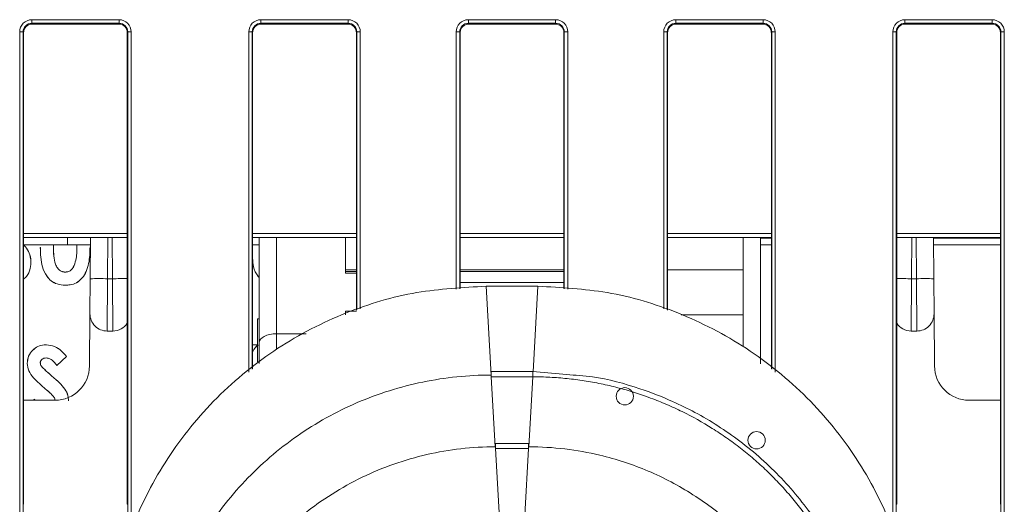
# Model space of a CAD drawing. Header units: millimetres. Extents: x 0 to 2100, y 0 to 1485.
# Tile 15 of 68: x 498 to 555, y 441 to 469. Entities that reach past the tile are written whole.
import ezdxf

# ---------------------------------------------------------------- set-up
doc = ezdxf.new("R2010")
doc.units = ezdxf.units.MM
doc.header["$LTSCALE"] = 5

msp = doc.modelspace()

# ---------------------------------------------------------------- linework, layer by layer
at = {"color": 7, "linetype": 'Continuous', "lineweight": 15}
for p, q in [((498.927, 468.635), (503.976, 468.635)), ((498.927, 468.434), (498.927, 468.635)), ((503.976, 468.434), (498.927, 468.434)), ((498.927, 468.434), (498.952, 468.385)), ((498.952, 468.385), (503.952, 468.385)), ((503.952, 468.385), (503.976, 468.434)), ((503.976, 468.434), (503.976, 468.635)), ((512.177, 468.635), (517.226, 468.635)), ((512.177, 468.635), (512.177, 468.434)), ((517.226, 468.434), (512.177, 468.434)), ((512.177, 468.434), (512.202, 468.385)), ((512.202, 468.385), (517.202, 468.385)), ((517.202, 468.385), (517.226, 468.434)), ((517.226, 468.635), (517.226, 468.434)), ((524.177, 468.635), (529.226, 468.635)), ((524.177, 468.635), (524.177, 468.434)), ((529.226, 468.434), (524.177, 468.434)), ((524.177, 468.434), (524.202, 468.385)), ((524.202, 468.385), (529.202, 468.385)), ((529.202, 468.385), (529.226, 468.434)), ((529.226, 468.635), (529.226, 468.434)), ((536.177, 468.635), (541.226, 468.635)), ((536.177, 468.434), (536.177, 468.635)), ((541.226, 468.434), (536.177, 468.434)), ((536.177, 468.434), (536.202, 468.385)), ((536.202, 468.385), (541.202, 468.385)), ((541.202, 468.385), (541.226, 468.434)), ((541.226, 468.434), (541.226, 468.635)), ((549.427, 468.635), (554.476, 468.635)), ((549.427, 468.434), (549.427, 468.635)), ((554.476, 468.434), (549.427, 468.434)), ((549.427, 468.434), (549.452, 468.385)), ((549.452, 468.385), (554.452, 468.385)), ((554.452, 468.385), (554.476, 468.434)), ((554.476, 468.434), (554.476, 468.635)), ((498.227, 440.055), (498.227, 467.936)), ((498.427, 467.934), (498.427, 440.053)), ((498.452, 467.885), (498.427, 467.934)), ((498.452, 467.885), (498.452, 440.632)), ((504.476, 467.934), (504.452, 467.885)), ((504.452, 467.885), (504.452, 440.632)), ((504.476, 440.053), (504.476, 467.934)), ((504.676, 467.936), (504.676, 440.055)), ((511.702, 467.885), (511.677, 467.934)), ((511.702, 467.885), (511.702, 448.458)), ((517.726, 467.934), (517.702, 467.885)), ((517.702, 451.859), (517.702, 467.885)), ((523.702, 467.885), (523.677, 467.934)), ((523.702, 467.885), (523.702, 453.094)), ((529.726, 467.934), (529.702, 467.885)), ((529.702, 453.094), (529.702, 467.885)), ((535.702, 467.885), (535.677, 467.934)), ((535.702, 467.885), (535.702, 451.859)), ((541.726, 467.934), (541.702, 467.885)), ((541.702, 448.458), (541.702, 467.885)), ((548.727, 440.055), (548.727, 467.936)), ((548.927, 467.934), (548.927, 440.053)), ((548.952, 467.885), (548.927, 467.934)), ((548.952, 440.632), (548.952, 467.885)), ((554.976, 467.934), (554.952, 467.885)), ((554.952, 440.632), (554.952, 467.885)), ((554.976, 440.053), (554.976, 467.934)), ((555.176, 467.936), (555.176, 440.055)), ((504.452, 456.043), (498.452, 456.043)), ((498.452, 455.617), (501.988, 455.617)), ((500.998, 455.617), (498.452, 455.617)), ((500.19, 455.617), (500.179, 455.467)), ((500.192, 455.617), (500.18, 455.467)), ((500.998, 456.043), (500.998, 455.617)), ((502.327, 455.617), (500.998, 455.617)), ((501.537, 455.516), (501.533, 455.617)), ((501.539, 455.516), (501.535, 455.617)), ((501.988, 455.617), (502.327, 455.617)), ((502.31, 453.668), (502.331, 456.043)), ((517.702, 456.043), (511.702, 456.043)), ((512.078, 455.617), (511.702, 455.617)), ((511.702, 455.617), (511.725, 455.617)), ((511.725, 455.617), (512.078, 455.617)), ((512.078, 456.043), (512.078, 449.967)), ((517.078, 454.187), (517.078, 456.043)), ((517.078, 456.043), (517.078, 453.987)), ((529.702, 456.043), (523.702, 456.043)), ((541.702, 456.043), (535.702, 456.043)), ((541.078, 448.746), (541.078, 456.043)), ((541.078, 456.017), (541.702, 456.017)), ((541.702, 456.017), (541.078, 456.017)), ((541.078, 455.617), (541.702, 455.617)), ((554.952, 456.043), (548.952, 456.043)), ((551.073, 456.043), (551.094, 453.668)), ((551.077, 455.617), (554.952, 455.617)), ((499.422, 455.476), (499.42, 455.476)), ((500.179, 455.467), (500.18, 455.467)), ((501.539, 455.516), (501.537, 455.516)), ((502.295, 455.516), (502.297, 455.516)), ((498.876, 454.61), (498.878, 454.61)), ((500.865, 454.05), (500.865, 454.052)), ((501.33, 454.342), (501.329, 454.343)), ((517.702, 454.187), (517.078, 454.187)), ((517.078, 454.087), (517.702, 454.087)), ((517.702, 453.987), (517.078, 453.987)), ((529.702, 454.187), (523.702, 454.187)), ((523.702, 454.087), (529.702, 454.087)), ((535.702, 454.187), (540.078, 454.187)), ((540.078, 454.187), (540.078, 451.587)), ((502.292, 451.651), (502.31, 453.668)), ((503.31, 453.668), (503.292, 450.642)), ((503.594, 453.668), (503.31, 453.668)), ((503.611, 450.642), (503.594, 453.668)), ((529.702, 453.457), (523.702, 453.457)), ((549.81, 453.668), (549.792, 450.642)), ((550.094, 453.668), (549.81, 453.668)), ((550.111, 450.642), (550.094, 453.668)), ((551.094, 453.668), (551.111, 451.651)), ((500.868, 453.294), (500.868, 453.292)), ((525.202, 453.231), (525.497, 448.1)), ((525.202, 453.231), (528.202, 453.231)), ((502.292, 451.651), (502.266, 448.625)), ((517.078, 451.787), (517.702, 451.787)), ((517.078, 451.787), (517.078, 451.587)), ((517.106, 451.687), (517.078, 451.687)), ((551.111, 451.651), (551.138, 448.625)), ((512.078, 451.357), (511.978, 451.357)), ((511.978, 451.357), (511.978, 448.857)), ((540.078, 451.587), (536.492, 451.587)), ((503.611, 450.642), (503.292, 450.642)), ((513.078, 450.487), (514.788, 450.487)), ((550.111, 450.642), (549.792, 450.642)), ((512.078, 449.967), (512.078, 448.764)), ((499.772, 449.848), (499.772, 449.85)), ((511.702, 449.85), (511.978, 449.85)), ((511.702, 449.848), (511.978, 449.848)), ((498.662, 448.776), (498.661, 448.776)), ((499.419, 448.813), (499.42, 448.813)), ((499.763, 449.092), (499.763, 449.09)), ((500.938, 449.176), (500.372, 448.659)), ((500.94, 449.176), (500.372, 448.656)), ((511.978, 448.857), (512.078, 448.857)), ((499.489, 448.609), (499.491, 448.61)), ((527.904, 448.3), (525.5, 448.3)), ((525.5, 448.3), (525.5, 447.999)), ((529.85, 448.128), (527.904, 448.299)), ((500.065, 448.063), (500.066, 448.064)), ((525.5, 447.999), (525.503, 447.999)), ((525.503, 447.999), (525.735, 443.955)), ((527.901, 447.999), (525.503, 447.999)), ((527.901, 447.999), (527.668, 443.955)), ((527.901, 447.999), (527.904, 447.999)), ((499.729, 447.292), (499.727, 447.291)), ((500.61, 447.574), (500.611, 447.576)), ((500.266, 446.642), (498.452, 446.642)), ((499.012, 446.642), (499.112, 446.702)), ((499.015, 446.642), (499.111, 446.7)), ((554.952, 446.642), (553.138, 446.642)), ((527.665, 444.154), (525.738, 444.154)), ((525.738, 444.154), (525.738, 443.854)), ((525.738, 443.854), (525.741, 443.854)), ((525.741, 443.854), (525.974, 439.81)), ((527.662, 443.854), (525.741, 443.854)), ((527.662, 443.854), (527.665, 443.854)), ((527.665, 444.154), (527.665, 443.854)), ((498.431, 440.632), (498.452, 440.632)), ((504.452, 440.632), (504.473, 440.632)), ((548.931, 440.632), (548.952, 440.632)), ((554.952, 440.632), (554.973, 440.632))]:
    msp.add_line(p, q, dxfattribs=at)
at = {"color": 8, "linetype": 'Continuous', "lineweight": 15}
for p, q in [((511.477, 448.276), (511.477, 467.936)), ((511.677, 467.934), (511.677, 448.438)), ((517.726, 451.866), (517.726, 467.934)), ((517.926, 467.936), (517.926, 451.923)), ((523.477, 453.073), (523.477, 467.936)), ((523.677, 467.934), (523.677, 453.091)), ((529.726, 453.091), (529.726, 467.934)), ((529.926, 467.936), (529.926, 453.073)), ((535.477, 451.923), (535.477, 467.936)), ((535.677, 467.934), (535.677, 451.866)), ((541.726, 448.438), (541.726, 467.934)), ((541.926, 467.936), (541.926, 448.276)), ((498.452, 456.281), (504.452, 456.281)), ((511.702, 456.281), (517.702, 456.281)), ((523.702, 456.281), (529.702, 456.281)), ((535.702, 456.281), (541.702, 456.281)), ((548.952, 456.281), (554.952, 456.281)), ((503.33, 456.043), (503.31, 453.668)), ((503.594, 453.668), (503.573, 456.043)), ((513.078, 450.487), (513.078, 456.043)), ((540.078, 456.043), (540.078, 454.187)), ((549.83, 456.043), (549.81, 453.668)), ((550.094, 453.668), (550.073, 456.043)), ((528.202, 453.231), (527.918, 448.294)), ((540.078, 451.587), (540.078, 449.729)), ((513.078, 449.576), (513.078, 450.487)), ((527.904, 448.3), (527.904, 447.999)), ((527.662, 443.854), (527.441, 440.008))]:
    msp.add_line(p, q, dxfattribs=at)
at = {"color": 7, "linetype": 'Continuous', "lineweight": 15, "flags": 128}
for points in [[(554.952, 456.017), (554.102, 456.017), (552.462, 456.017), (551.073, 456.017)], [(551.073, 456.017), (552.462, 456.017), (554.102, 456.017), (554.952, 456.017)], [(500.938, 449.176), (500.939, 449.176), (500.94, 449.176)], [(500.372, 448.659), (500.372, 448.657), (500.372, 448.656)], [(499.111, 446.7), (499.111, 446.701), (499.112, 446.702)]]:
    msp.add_lwpolyline(points, dxfattribs=at)
at = {"color": 7, "linetype": 'Continuous', "lineweight": 15}
for centre in [(533.227, 446.872), (540.847, 444.332)]:
    msp.add_circle(centre, 0.5, dxfattribs=at)
for centre, radius, start, end in [((498.277, 462.087), 5.849, 88.5247, 90.4841), ((504.627, 462.087), 5.849, 89.5159, 91.4753), ((511.527, 462.087), 5.849, 88.5247, 90.4841), ((517.877, 462.087), 5.849, 89.5159, 91.4753), ((523.527, 462.087), 5.849, 88.5247, 90.4841), ((529.877, 462.087), 5.849, 89.5159, 91.4753), ((535.527, 462.087), 5.849, 88.5247, 90.4841), ((541.877, 462.087), 5.849, 89.5159, 91.4753), ((548.777, 462.087), 5.849, 88.5247, 90.4841), ((555.127, 462.087), 5.849, 89.5159, 91.4753), ((502.81, 425.019), 28.654, 89.0002, 90.9998), ((550.594, 425.019), 28.654, 89.0002, 90.9998), ((503.292, 451.642), 1, 179.5, 270), ((550.111, 451.642), 1, 270, 0.5), ((503.611, 451.642), 1, 270, 327.1809), ((549.792, 451.642), 1, 212.8191, 270), ((500.266, 448.642), 2, 270, 359.5), ((553.138, 448.642), 2, 180.5, 270)]:
    msp.add_arc(centre, radius, start, end, dxfattribs=at)
at = {"color": 8, "linetype": 'Continuous', "lineweight": 15}
for centre, start, end in [((504.267, 389.05), 89.83616, 90.5969), ((549.137, 389.05), 89.4031, 90.16384)]:
    msp.add_arc(centre, 64.622, start, end, dxfattribs=at)
at = {"color": 7, "linetype": 'Continuous', "lineweight": 15}
for centre, major_axis, ratio, start_param, end_param in [((498.927, 467.935), (0.595, -0.368), 0.999915, 2.124401, 3.695121), ((498.927, 467.934), (0.362, -0.345), 0.999832, 2.3335, 3.90422), ((498.956, 467.885), (0.504, 0), 0.991312, 1.570796, 3.132866), ((503.952, 467.885), (0.425, 0.263), 0.999915, 5.729657, 7.300377), ((503.976, 467.935), (0.595, 0.368), 0.999915, 5.729657, 7.300377), ((503.976, 467.934), (0.362, 0.345), 0.999832, 5.520558, 7.091278), ((512.177, 467.935), (0.595, -0.368), 0.999915, 2.124401, 3.695121), ((512.177, 467.934), (0.362, -0.345), 0.999832, 2.3335, 3.90422), ((512.206, 467.885), (0.504, 0), 0.991312, 1.570799, 3.132866), ((517.197, 467.885), (0.504, 0), 0.991312, 0.008726, 1.570793), ((517.226, 467.935), (0.595, 0.368), 0.999915, 5.729657, 7.300377), ((517.226, 467.934), (0.362, 0.345), 0.999832, 5.520558, 7.091278), ((524.177, 467.935), (0.595, -0.368), 0.999915, 2.124401, 3.695121), ((524.177, 467.934), (0.362, -0.345), 0.999832, 2.3335, 3.90422), ((524.206, 467.885), (0.504, 0), 0.991312, 1.570796, 3.132866), ((529.202, 467.885), (0.425, 0.263), 0.999915, 5.729657, 7.300377), ((529.226, 467.935), (0.595, 0.368), 0.999915, 5.729657, 7.300377), ((529.226, 467.934), (0.362, 0.345), 0.999832, 5.520558, 7.091278), ((536.177, 467.935), (0.595, -0.368), 0.999915, 2.124401, 3.695121), ((536.177, 467.934), (0.362, -0.345), 0.999832, 2.3335, 3.90422), ((536.206, 467.885), (0.504, 0), 0.991312, 1.570796, 3.132866), ((541.197, 467.885), (0.504, 0), 0.991312, 0.008726, 1.570793), ((541.226, 467.935), (0.595, 0.368), 0.999915, 5.729657, 7.300377), ((541.226, 467.934), (0.362, 0.345), 0.999832, 5.520558, 7.091278), ((549.427, 467.935), (0.595, -0.368), 0.999915, 2.124401, 3.695121), ((549.427, 467.934), (0.362, -0.345), 0.999832, 2.3335, 3.90422), ((549.452, 467.885), (0.425, -0.263), 0.999915, 2.124401, 3.695121), ((554.452, 467.885), (0.425, 0.263), 0.999915, 5.729657, 7.300377), ((554.476, 467.935), (0.595, 0.368), 0.999915, 5.729657, 7.300377), ((554.476, 467.934), (0.362, 0.345), 0.999832, 5.520558, 7.091278), ((513.078, 449.967), (1, 0), 0.520567, 1.570796, 3.141593)]:
    msp.add_ellipse(centre, major_axis=major_axis, ratio=ratio, start_param=start_param, end_param=end_param, dxfattribs=at)
for points, knots in [([(498.452, 467.889), (498.46, 467.953), (498.475, 468.083), (498.59, 468.247), (498.755, 468.362), (498.886, 468.377), (498.952, 468.385)], [0, 0, 0, 0, 0.245899, 0.497266, 0.748633, 1, 1, 1, 1]), ([(511.702, 467.889), (511.71, 467.953), (511.725, 468.083), (511.84, 468.247), (512.005, 468.362), (512.136, 468.377), (512.202, 468.385)], [0, 0, 0, 0, 0.245899, 0.497266, 0.748633, 1, 1, 1, 1]), ([(517.202, 468.385), (517.267, 468.377), (517.398, 468.362), (517.564, 468.247), (517.678, 468.083), (517.694, 467.953), (517.702, 467.889)], [0, 0, 0, 0, 0.251367, 0.502734, 0.754101, 1, 1, 1, 1]), ([(523.702, 467.889), (523.71, 467.953), (523.725, 468.083), (523.84, 468.247), (524.005, 468.362), (524.136, 468.377), (524.202, 468.385)], [0, 0, 0, 0, 0.2458986, 0.4972657, 0.7486329, 1, 1, 1, 1]), ([(535.702, 467.889), (535.71, 467.953), (535.725, 468.083), (535.84, 468.247), (536.005, 468.362), (536.136, 468.377), (536.202, 468.385)], [0, 0, 0, 0, 0.245899, 0.497266, 0.748633, 1, 1, 1, 1]), ([(541.202, 468.385), (541.267, 468.377), (541.398, 468.362), (541.564, 468.247), (541.678, 468.083), (541.694, 467.953), (541.702, 467.889)], [0, 0, 0, 0, 0.251367, 0.502734, 0.754101, 1, 1, 1, 1]), ([(498.452, 455.61), (498.463, 455.602), (498.592, 455.518), (498.753, 455.245), (498.868, 454.903), (498.875, 454.682), (498.878, 454.61)], [0, 0, 0, 0, 0.036393, 0.411914, 0.806724, 1, 1, 1, 1]), ([(498.452, 455.608), (498.462, 455.601), (498.59, 455.517), (498.75, 455.245), (498.866, 454.903), (498.874, 454.683), (498.876, 454.61)], [0, 0, 0, 0, 0.033936, 0.409407, 0.804991, 1, 1, 1, 1]), ([(500.868, 453.292), (500.705, 453.304), (500.414, 453.324), (500.036, 453.527), (499.729, 453.865), (499.443, 454.519), (499.429, 455.096), (499.42, 455.476)], [0, 0, 0, 0, 0.163368, 0.292767, 0.421981, 0.619639, 1, 1, 1, 1]), ([(500.868, 453.294), (500.705, 453.305), (500.414, 453.326), (500.037, 453.529), (499.73, 453.866), (499.445, 454.52), (499.431, 455.097), (499.422, 455.476)], [0, 0, 0, 0, 0.163522, 0.292853, 0.421996, 0.619727, 1, 1, 1, 1]), ([(500.179, 455.467), (500.182, 455.308), (500.19, 454.984), (500.251, 454.578), (500.401, 454.286), (500.559, 454.131), (500.726, 454.059), (500.824, 454.053), (500.865, 454.05)], [0, 0, 0, 0, 0.275245, 0.557108, 0.694887, 0.833395, 0.929395, 1, 1, 1, 1]), ([(500.18, 455.467), (500.184, 455.308), (500.192, 454.984), (500.253, 454.579), (500.403, 454.287), (500.56, 454.132), (500.727, 454.061), (500.824, 454.055), (500.865, 454.052)], [0, 0, 0, 0, 0.2756739, 0.5577798, 0.6952536, 0.833452, 0.9292768, 1, 1, 1, 1]), ([(502.295, 455.516), (502.293, 455.356), (502.284, 454.873), (502.173, 454.239), (501.863, 453.699), (501.536, 453.42), (501.18, 453.307), (500.962, 453.298), (500.868, 453.294)], [0, 0, 0, 0, 0.160979, 0.486084, 0.63235, 0.780223, 0.905943, 1, 1, 1, 1]), ([(502.297, 455.516), (502.294, 455.356), (502.286, 454.873), (502.175, 454.239), (501.865, 453.698), (501.538, 453.419), (501.181, 453.306), (500.962, 453.296), (500.868, 453.292)], [0, 0, 0, 0, 0.160831, 0.485631, 0.632031, 0.780037, 0.905861, 1, 1, 1, 1]), ([(501.329, 454.343), (501.383, 454.471), (501.487, 454.72), (501.529, 455.123), (501.534, 455.384), (501.537, 455.516)], [0, 0, 0, 0, 0.345954, 0.670869, 1, 1, 1, 1]), ([(501.33, 454.342), (501.384, 454.471), (501.489, 454.72), (501.531, 455.122), (501.536, 455.384), (501.539, 455.516)], [0, 0, 0, 0, 0.34617, 0.670978, 1, 1, 1, 1]), ([(498.876, 454.61), (498.86, 454.449), (498.827, 454.125), (498.638, 453.792), (498.48, 453.672), (498.452, 453.65)], [0, 0, 0, 0, 0.44907, 0.901947, 1, 1, 1, 1]), ([(498.878, 454.61), (498.861, 454.449), (498.829, 454.125), (498.64, 453.791), (498.481, 453.67), (498.452, 453.648)], [0, 0, 0, 0, 0.447864, 0.899519, 1, 1, 1, 1]), ([(512.078, 453.743), (512.052, 453.77), (511.89, 453.937), (511.731, 454.326), (511.711, 454.686), (511.702, 454.851)], [0, 0, 0, 0, 0.094038, 0.583716, 1, 1, 1, 1]), ([(512.078, 453.74), (512.052, 453.768), (511.889, 453.935), (511.731, 454.32), (511.711, 454.675), (511.702, 454.836)], [0, 0, 0, 0, 0.0963213, 0.5912873, 1, 1, 1, 1]), ([(500.865, 454.052), (500.931, 454.059), (501.058, 454.072), (501.222, 454.185), (501.292, 454.289), (501.329, 454.343)], [0, 0, 0, 0, 0.345271, 0.66111, 1, 1, 1, 1]), ([(500.865, 454.05), (500.931, 454.057), (501.059, 454.071), (501.223, 454.184), (501.294, 454.288), (501.33, 454.342)], [0, 0, 0, 0, 0.34572, 0.661637, 1, 1, 1, 1]), ([(525.202, 453.231), (523.86, 453.16), (521.096, 453.013), (516.996, 451.789), (513.053, 449.759), (509.535, 446.898), (506.674, 443.381), (504.644, 439.438), (503.42, 435.338), (503.273, 432.574), (503.202, 431.232)], [0, 0, 0, 0, 0.116516, 0.240011, 0.368641, 0.5, 0.631359, 0.759989, 0.883484, 1, 1, 1, 1]), ([(550.202, 431.232), (550.13, 432.574), (549.983, 435.338), (548.759, 439.438), (546.73, 443.381), (543.868, 446.898), (540.351, 449.759), (536.408, 451.789), (532.308, 453.013), (529.544, 453.16), (528.202, 453.231)], [0, 0, 0, 0, 0.116516, 0.240011, 0.368641, 0.5, 0.631359, 0.759989, 0.883484, 1, 1, 1, 1]), ([(498.661, 448.776), (498.676, 448.919), (498.706, 449.204), (498.958, 449.54), (499.275, 449.768), (499.561, 449.843), (499.728, 449.849), (499.772, 449.85)], [0, 0, 0, 0, 0.246655, 0.495105, 0.706699, 0.924402, 1, 1, 1, 1]), ([(498.662, 448.776), (498.677, 448.918), (498.707, 449.203), (498.959, 449.539), (499.276, 449.767), (499.562, 449.841), (499.728, 449.847), (499.772, 449.848)], [0, 0, 0, 0, 0.246604, 0.495004, 0.706583, 0.924311, 1, 1, 1, 1]), ([(499.772, 449.85), (499.935, 449.831), (500.263, 449.793), (500.65, 449.507), (500.849, 449.28), (500.94, 449.176)], [0, 0, 0, 0, 0.3492702, 0.7001357, 1, 1, 1, 1]), ([(499.772, 449.848), (499.935, 449.829), (500.263, 449.791), (500.649, 449.505), (500.847, 449.279), (500.938, 449.176)], [0, 0, 0, 0, 0.350089, 0.701768, 1, 1, 1, 1]), ([(512.012, 449.85), (511.899, 449.733), (511.778, 449.607), (511.706, 449.451), (511.702, 449.441)], [0, 0, 0, 0, 0.93542, 1, 1, 1, 1]), ([(512.008, 449.848), (511.895, 449.731), (511.776, 449.608), (511.705, 449.454), (511.702, 449.447)], [0, 0, 0, 0, 0.950639, 1, 1, 1, 1]), ([(499.727, 447.291), (499.606, 447.395), (499.362, 447.603), (499.018, 447.937), (498.725, 448.32), (498.681, 448.63), (498.661, 448.776)], [0, 0, 0, 0, 0.2548998, 0.5100022, 0.7673766, 1, 1, 1, 1]), ([(499.729, 447.292), (499.607, 447.396), (499.363, 447.605), (499.019, 447.938), (498.726, 448.321), (498.683, 448.63), (498.662, 448.776)], [0, 0, 0, 0, 0.255102, 0.510406, 0.767993, 1, 1, 1, 1]), ([(499.763, 449.092), (499.716, 449.089), (499.631, 449.083), (499.522, 449.019), (499.453, 448.944), (499.423, 448.87), (499.42, 448.83), (499.419, 448.813)], [0, 0, 0, 0, 0.284813, 0.518989, 0.753281, 0.896177, 1, 1, 1, 1]), ([(499.419, 448.813), (499.42, 448.794), (499.422, 448.742), (499.448, 448.671), (499.478, 448.626), (499.489, 448.609)], [0, 0, 0, 0, 0.2527683, 0.7197814, 1, 1, 1, 1]), ([(499.763, 449.09), (499.716, 449.087), (499.631, 449.081), (499.523, 449.018), (499.455, 448.943), (499.424, 448.87), (499.422, 448.83), (499.42, 448.813)], [0, 0, 0, 0, 0.285258, 0.519478, 0.753811, 0.896323, 1, 1, 1, 1]), ([(499.42, 448.813), (499.421, 448.794), (499.424, 448.742), (499.45, 448.672), (499.48, 448.627), (499.491, 448.61)], [0, 0, 0, 0, 0.2540817, 0.7228361, 1, 1, 1, 1]), ([(500.372, 448.659), (500.325, 448.722), (500.214, 448.871), (500.013, 449.053), (499.835, 449.081), (499.763, 449.092)], [0, 0, 0, 0, 0.310843, 0.722905, 1, 1, 1, 1]), ([(500.372, 448.656), (500.325, 448.72), (500.214, 448.869), (500.013, 449.051), (499.835, 449.079), (499.763, 449.09)], [0, 0, 0, 0, 0.310703, 0.723645, 1, 1, 1, 1]), ([(499.489, 448.609), (499.544, 448.55), (499.652, 448.431), (499.848, 448.253), (499.986, 448.132), (500.065, 448.063)], [0, 0, 0, 0, 0.303426, 0.605772, 1, 1, 1, 1]), ([(499.491, 448.61), (499.545, 448.551), (499.653, 448.432), (499.849, 448.255), (499.988, 448.133), (500.066, 448.064)], [0, 0, 0, 0, 0.303576, 0.60607, 1, 1, 1, 1]), ([(500.065, 448.063), (500.125, 448.01), (500.248, 447.904), (500.432, 447.744), (500.551, 447.631), (500.61, 447.574)], [0, 0, 0, 0, 0.3278705, 0.6638147, 1, 1, 1, 1]), ([(500.066, 448.064), (500.126, 448.012), (500.249, 447.906), (500.433, 447.746), (500.552, 447.632), (500.611, 447.576)], [0, 0, 0, 0, 0.3278, 0.663779, 1, 1, 1, 1]), ([(525.497, 448.1), (525.331, 448.099), (524.502, 448.092), (523.01, 447.975), (521.048, 447.624), (519.61, 447.212), (518.204, 446.71), (516.83, 446.119), (515.087, 445.151), (513.451, 444.01), (511.939, 442.71), (510.567, 441.263), (509.348, 439.685), (508.297, 437.991), (507.42, 436.199), (506.735, 434.328), (506.058, 431.77), (505.948, 429.793), (505.875, 428.48)], [0, 0, 0, 0, 0.0161372, 0.0807637, 0.1453907, 0.2100169, 0.2261541, 0.2907815, 0.3554076, 0.4200351, 0.4846612, 0.5492888, 0.6139148, 0.6785424, 0.7431684, 0.8077959, 0.8724221, 1, 1, 1, 1]), ([(527.904, 447.999), (528.069, 447.998), (528.567, 447.994), (529.395, 447.95), (530.384, 447.849), (531.204, 447.723), (532.017, 447.566), (533.148, 447.303), (534.258, 446.953), (535.186, 446.595), (535.798, 446.34), (536.852, 445.854), (538.014, 445.207), (538.982, 444.566), (539.655, 444.083), (540.309, 443.574), (541.063, 442.924), (541.782, 442.237), (542.466, 441.514), (543.111, 440.758), (543.718, 439.97), (544.284, 439.151), (544.808, 438.306), (545.288, 437.434), (545.723, 436.54), (546.047, 435.777), (546.342, 435.002), (546.713, 433.902), (547.001, 432.775), (547.215, 431.634), (547.409, 430.363), (547.448, 429.243), (547.475, 428.454)], [0, 0, 0, 0, 0.016187, 0.048569, 0.08095, 0.113332, 0.129519, 0.1619, 0.226726, 0.242913, 0.2591, 0.291482, 0.356307, 0.388689, 0.404876, 0.437257, 0.469639, 0.502021, 0.534402, 0.566784, 0.599165, 0.631547, 0.663929, 0.69631, 0.728692, 0.761074, 0.777261, 0.809642, 0.874468, 0.890655, 0.923037, 1, 1, 1, 1]), ([(547.752, 428.452), (547.708, 429.464), (547.629, 431.27), (547.109, 433.59), (546.529, 435.375), (545.696, 437.357), (544.375, 439.682), (542.344, 442.196), (539.963, 444.322), (537.78, 445.717), (535.822, 446.681), (533.864, 447.425), (531.803, 448.005), (530.357, 448.096), (529.85, 448.128)], [0, 0, 0, 0, 0.1038094, 0.1854818, 0.2432474, 0.2965346, 0.4061986, 0.5167114, 0.6272849, 0.7326808, 0.781838, 0.8513052, 0.9478821, 1, 1, 1, 1]), ([(500.271, 446.643), (500.267, 446.672), (500.251, 446.771), (500.126, 446.929), (499.943, 447.107), (499.799, 447.229), (499.727, 447.291)], [0, 0, 0, 0, 0.101414, 0.345932, 0.671749, 1, 1, 1, 1]), ([(500.273, 446.644), (500.268, 446.673), (500.252, 446.772), (500.127, 446.93), (499.944, 447.108), (499.8, 447.231), (499.729, 447.292)], [0, 0, 0, 0, 0.10166, 0.346696, 0.672135, 1, 1, 1, 1]), ([(500.61, 447.574), (500.717, 447.453), (500.909, 447.233), (501.035, 446.881), (501.044, 446.678), (501.047, 446.605)], [0, 0, 0, 0, 0.442171, 0.797248, 1, 1, 1, 1]), ([(500.611, 447.576), (500.718, 447.454), (500.91, 447.235), (501.037, 446.882), (501.046, 446.679), (501.049, 446.605)], [0, 0, 0, 0, 0.441629, 0.796813, 1, 1, 1, 1]), ([(525.735, 443.955), (525.57, 443.953), (524.74, 443.946), (523.249, 443.816), (521.292, 443.427), (519.391, 442.819), (517.571, 442.001), (515.582, 440.824), (513.907, 439.487), (512.541, 438.084), (511.296, 436.574), (510.243, 434.913), (509.198, 432.7), (508.53, 430.643), (508.105, 428.321), (508.058, 426.946), (508.035, 426.256)], [0, 0, 0, 0, 0.0178914, 0.0895631, 0.1612356, 0.232907, 0.3045796, 0.3762513, 0.4820131, 0.5347577, 0.5875014, 0.6931836, 0.7458866, 0.8515689, 0.9255768, 1, 1, 1, 1]), ([(545.369, 426.256), (545.367, 426.412), (545.36, 427.231), (545.234, 428.713), (544.848, 430.67), (544.243, 432.572), (543.428, 434.394), (542.255, 436.385), (540.92, 438.061), (539.519, 439.429), (538.011, 440.677), (536.352, 441.733), (534.14, 442.78), (532.086, 443.456), (529.758, 443.872), (528.372, 443.955), (527.672, 443.955), (527.668, 443.955)], [0, 0, 0, 0, 0.0168183, 0.0884901, 0.1601627, 0.2318342, 0.303507, 0.3751787, 0.4809346, 0.5336761, 0.5864168, 0.6921046, 0.7448106, 0.8504986, 0.9243398, 0.9996516, 1, 1, 1, 1])]:
    msp.add_open_spline(points, degree=3, knots=knots, dxfattribs=at)

doc.saveas('drawing.dxf')
